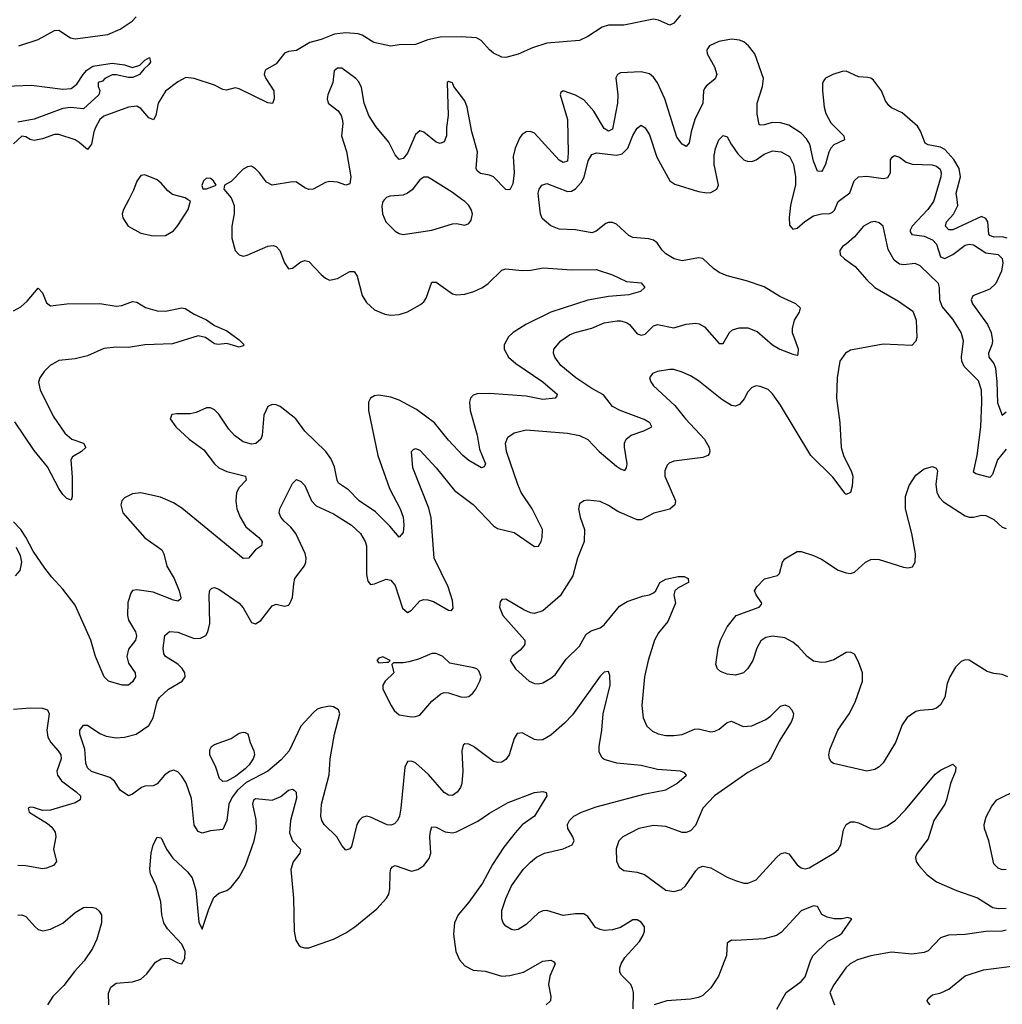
# Model space of a CAD drawing. Header units: inches. Extents: x 2001573 to 2220545, y 644482 to 846830.
# Tile 44 of 256: x 2031540 to 2036331, y 676073 to 680877. Entities that reach past the tile are written whole.
import ezdxf

# ---------------------------------------------------------------- set-up
doc = ezdxf.new("R2010")
doc.units = ezdxf.units.IN
doc.header["$MEASUREMENT"] = 0
doc.layers.add('C0637', color=7, linetype='Continuous')
doc.layers.add('C0638', color=7, linetype='Continuous')

msp = doc.modelspace()

# ---------------------------------------------------------------- linework, layer by layer
at = {"layer": 'C0637', "color": 5}
for points, elevation in [([(2032573.3, 680000), (2032585.2, 679970), (2032585.6, 679930), (2032574.2, 679870), (2032574.7, 679810), (2032590, 679750.7), (2032609, 679729), (2032630, 679723.7), (2032648.5, 679728.5), (2032750, 679771), (2032774.8, 679774.8), (2032790.7, 679770.7), (2032808.1, 679750), (2032830, 679690.6), (2032850, 679660.5), (2032870, 679663.8), (2032910, 679694.6), (2032930, 679701.7), (2032950, 679697.4), (2033010, 679632.8), (2033030, 679615.6), (2033050, 679606), (2033090, 679614.7), (2033150, 679648.9), (2033170, 679648.4), (2033184.8, 679624.8), (2033210, 679530.5), (2033230, 679497), (2033270, 679461.7), (2033320.2, 679440.2), (2033350, 679435.5), (2033390, 679438.6), (2033430, 679451.4), (2033493.6, 679486.4), (2033510, 679500.3), (2033521.4, 679518.6), (2033550, 679595.8), (2033570, 679596), (2033650, 679538.4), (2033670, 679533.7), (2033710, 679537.7), (2033754, 679550), (2033796.9, 679570), (2033824.2, 679590), (2033890, 679654.6), (2033910, 679661.5), (2033990, 679652.6), (2034030, 679654.5), (2034093.7, 679666.3), (2034230, 679656.9), (2034350, 679657.2), (2034430, 679632.2), (2034498.9, 679598.9), (2034570, 679592.4), (2034587.7, 679570), (2034566, 679550), (2034510, 679534.3), (2034410, 679526.6), (2034310, 679508.4), (2034130.1, 679449.9), (2034007.9, 679390), (2033946, 679350), (2033923.2, 679330), (2033901.8, 679290), (2033901.2, 679270), (2033922.9, 679230), (2033958.5, 679198.5), (2034090.2, 679110), (2034160.5, 679050), (2034158.8, 679041.2), (2034151.3, 679030), (2034090, 679023.8), (2034010, 679039.1), (2033830, 679052.1), (2033770, 679051.6), (2033750, 679044.7), (2033738.3, 679030), (2033733.4, 679010), (2033735.8, 678970), (2033770.6, 678850), (2033782.1, 678782.1), (2033811.1, 678710), (2033804.4, 678695.6), (2033791.3, 678690), (2033730, 678726.8), (2033700.4, 678750), (2033630, 678825.3), (2033562.3, 678910), (2033474.6, 678974.6), (2033390, 679019.6), (2033350, 679035), (2033290, 679044.5), (2033270, 679042.2), (2033249.5, 679030.5), (2033240.6, 679010), (2033240.5, 678970), (2033285.1, 678750), (2033342.7, 678590), (2033394.2, 678490), (2033409.4, 678450), (2033412.9, 678410), (2033410, 678375.3), (2033390, 678352.3), (2033344.9, 678404.9), (2033274.8, 678474.8), (2033195.5, 678530), (2033143.3, 678583.3), (2033094.9, 678614.9), (2033087.5, 678630), (2033075.3, 678695.3), (2033055.9, 678735.9), (2033032.9, 678770), (2032929.4, 678869.4), (2032886, 678930), (2032810, 678988.8), (2032790, 678997.4), (2032770, 678998.7), (2032750, 678989.7), (2032730, 678946.6), (2032721.6, 678850), (2032715.7, 678830), (2032691.6, 678808.4), (2032670, 678804.9), (2032630, 678817), (2032587.4, 678847.4), (2032558.6, 678878.6), (2032510, 678952.2), (2032490, 678972.4), (2032470, 678983.1), (2032450, 678982.7), (2032399.3, 678960.7), (2032370, 678953.6), (2032305.5, 678954.5), (2032281, 678950), (2032274, 678930), (2032300.3, 678890), (2032366.7, 678830), (2032438.2, 678778.2), (2032490.2, 678710), (2032510, 678691), (2032550, 678672.4), (2032641.3, 678650), (2032644.6, 678630), (2032610, 678594), (2032596.6, 678570), (2032592.7, 678530), (2032599.1, 678490), (2032613.8, 678450), (2032642.5, 678402.5), (2032706.3, 678350), (2032721.1, 678330), (2032719.9, 678320.1), (2032718, 678310), (2032689.3, 678290.7), (2032654.9, 678250), (2032630, 678248.6), (2032330, 678493.6), (2032290, 678519), (2032226.5, 678546.5), (2032130, 678568.2), (2032090, 678563.8), (2032050, 678544.2), (2032038, 678530), (2032032.9, 678510), (2032042.8, 678470), (2032150, 678349.4), (2032232.3, 678290), (2032242.4, 678270), (2032256.4, 678210), (2032292, 678150), (2032316.8, 678090), (2032324.8, 678055.2), (2032324.2, 678050), (2032310, 678040.3), (2032290, 678044.1), (2032190, 678082.8), (2032110, 678094.5), (2032090, 678090.9), (2032080.8, 678079.2), (2032066.2, 678033.8), (2032064.4, 677970), (2032070, 677946.7), (2032104.3, 677890), (2032109.4, 677870), (2032104.3, 677850), (2032070, 677805.4), (2032061.5, 677770), (2032070, 677736.9), (2032103.2, 677690), (2032104.9, 677670), (2032090, 677646), (2032070.2, 677629.8), (2032039, 677630), (2031973.2, 677650), (2031951.1, 677670), (2031909.2, 677770), (2031885.7, 677850), (2031810, 678019.7), (2031750, 678098.7), (2031696.1, 678156.1), (2031661.3, 678201.3), (2031604.4, 678284.4), (2031570, 678352.3), (2031544.5, 678390), (2031510, 678426)], 320), ([(2034531.3, 676051.3), (2034533, 676130), (2034528.5, 676150), (2034519.3, 676170), (2034474.7, 676214.7), (2034466.4, 676230), (2034466.4, 676250), (2034472, 676270), (2034490, 676300.7), (2034561.5, 676378.5), (2034580.2, 676410), (2034586.3, 676430), (2034585.7, 676450), (2034570, 676473.7), (2034550, 676484.6), (2034530, 676484.6), (2034470, 676447.2), (2034430, 676436.8), (2034390, 676433.5), (2034370, 676437.2), (2034348, 676448), (2034310, 676500.3), (2034290, 676513.6), (2034250, 676514.7), (2034190, 676506.2), (2034110, 676530.2), (2034090, 676529.1), (2034070, 676519.6), (2034010, 676462.6), (2033970, 676437.6), (2033950, 676434.4), (2033937.3, 676437.3), (2033910, 676453.4), (2033897.1, 676470), (2033890.4, 676490), (2033890.3, 676530), (2033910, 676589.3), (2033936.9, 676650), (2033995.2, 676730), (2034030, 676766.9), (2034059.5, 676790), (2034099.1, 676810), (2034190, 676831.3), (2034233.1, 676850), (2034242.8, 676870), (2034236.5, 676890), (2034212.2, 676930), (2034210.2, 676950), (2034219.7, 676970), (2034242, 676990), (2034279.5, 677010), (2034350, 677035.8), (2034590, 677098.9), (2034690, 677119.7), (2034744.4, 677150), (2034790.5, 677190), (2034782, 677202), (2034762, 677210), (2034650, 677218.3), (2034570, 677237.2), (2034450.7, 677250), (2034390, 677266.5), (2034377.5, 677277.5), (2034365.2, 677305.2), (2034364.7, 677330), (2034378.3, 677410), (2034385, 677490), (2034418.8, 677630), (2034417.5, 677677.5), (2034410, 677697.3), (2034390, 677693.7), (2034370, 677674.3), (2034234.9, 677485.1), (2034196, 677444), (2034130, 677385.8), (2034090, 677363.8), (2034070, 677360.7), (2034050, 677364.7), (2033990, 677397.3), (2033966.1, 677393.9), (2033950.7, 677369.3), (2033926.9, 677290), (2033910, 677266.7), (2033890, 677253.7), (2033870, 677251.9), (2033850, 677256.9), (2033752.7, 677330), (2033730, 677341.3), (2033710, 677343.1), (2033702.6, 677337.4), (2033695.6, 677310), (2033701.1, 677210), (2033695.1, 677150), (2033688.2, 677130), (2033672.7, 677107.3), (2033650, 677092), (2033630, 677093.4), (2033610, 677106), (2033533.3, 677193.3), (2033470, 677250.2), (2033450, 677259), (2033430, 677257.6), (2033417.8, 677230), (2033398.2, 677030), (2033390.9, 676990), (2033382.4, 676970), (2033366.9, 676953.1), (2033350, 676947.4), (2033331, 676949), (2033250, 676986), (2033230, 676990.2), (2033210, 676984.6), (2033194.3, 676970), (2033183.5, 676950), (2033156.9, 676843.1), (2033150, 676830.8), (2033130, 676824.7), (2033110, 676847.3), (2033085.2, 676890), (2033024.6, 676950), (2033012.9, 676970), (2033008.3, 676990), (2033012, 677050), (2033048.5, 677191.5), (2033053.6, 677270), (2033073.8, 677390), (2033100.9, 677490), (2033093.7, 677510), (2033070, 677524.6), (2033050, 677527), (2033010, 677519.5), (2032990, 677512.2), (2032970, 677495.3), (2032910, 677429.1), (2032853, 677310), (2032814.5, 677265.5), (2032750, 677209.5), (2032644.3, 677155.7), (2032602.1, 677117.9), (2032576.1, 677083.9), (2032559.3, 677050), (2032549.6, 676970), (2032530, 676925.5), (2032470, 676919.3), (2032430, 676908.2), (2032410, 676915.5), (2032390, 676946), (2032377.5, 677077.5), (2032351.5, 677151.5), (2032330, 677185.3), (2032310, 677207), (2032290, 677214.6), (2032270, 677208.7), (2032246, 677190), (2032210, 677148), (2032190, 677139.3), (2032150, 677136.4), (2032134, 677130), (2032090, 677098), (2032070, 677090.6), (2032030, 677118), (2032001.2, 677161.2), (2031979.5, 677179.5), (2031890, 677209.2), (2031870, 677226.7), (2031862.6, 677250), (2031857.3, 677317.3), (2031832.2, 677390), (2031833, 677410), (2031850, 677435.1), (2031870, 677435.1), (2031930, 677394.7), (2031960.8, 677380.8), (2032010, 677372.9), (2032050, 677375.3), (2032106.8, 677390), (2032170, 677432.8), (2032190.1, 677469.9), (2032210.2, 677549.8), (2032222, 677570), (2032265.5, 677610), (2032331.8, 677650), (2032346, 677670), (2032344.5, 677690), (2032331.6, 677711.6), (2032310, 677731.9), (2032250.3, 677770), (2032243.1, 677783.1), (2032239.3, 677810), (2032247.7, 677872.3), (2032270, 677892.4), (2032310, 677887.7), (2032390, 677857), (2032421.4, 677858.6), (2032447.2, 677872.8), (2032457.7, 677890), (2032467, 677930), (2032463.1, 678070), (2032467, 678093), (2032476.3, 678103.7), (2032490, 678107), (2032510, 678098.7), (2032609.1, 678029.1), (2032630, 678007.8), (2032670, 677936.3), (2032690, 677928.6), (2032714.6, 677945.4), (2032770, 678016.4), (2032790, 678024.7), (2032830, 678016), (2032850, 678019.7), (2032855, 678025), (2032870, 678057.2), (2032875.5, 678124.5), (2032881.8, 678150), (2032928.4, 678211.6), (2032935.5, 678230), (2032936.6, 678250), (2032931.8, 678271.8), (2032885.8, 678370), (2032861.1, 678401.1), (2032828.8, 678430), (2032813.4, 678450), (2032805.3, 678470), (2032808.8, 678490), (2032870, 678614), (2032890, 678632.7), (2032910, 678623.7), (2032930, 678603.7), (2032961.8, 678530), (2032984.8, 678504.8), (2033070, 678465.6), (2033157.4, 678410), (2033201.1, 678370), (2033224.2, 678330), (2033230.6, 678310), (2033229.9, 678170), (2033236.5, 678136.5), (2033250, 678121.7), (2033270, 678124.8), (2033327, 678147), (2033350, 678142.6), (2033370, 678115.6), (2033406.2, 678006.2), (2033430, 677984), (2033450, 677996), (2033490, 678041.4), (2033510, 678047.2), (2033530, 678046.2), (2033557.3, 678037.3), (2033630, 677995.1), (2033645.5, 677994.5), (2033653.7, 678006.3), (2033650, 678042.8), (2033629.4, 678110), (2033560.2, 678250), (2033545.6, 678445.6), (2033534, 678494), (2033455.8, 678690), (2033450.8, 678769.2), (2033459.8, 678780.2), (2033470, 678785.2), (2033490, 678776), (2033570, 678689.6), (2033659.7, 678579.7), (2033750, 678512.1), (2033850, 678406.6), (2033870, 678395), (2033950, 678375.3), (2034050, 678306.3), (2034070, 678307.3), (2034082.6, 678330), (2034087.4, 678350), (2034088.9, 678390), (2034037.7, 678490), (2033985.5, 678570), (2033968.6, 678608.6), (2033913, 678770), (2033907.9, 678810), (2033920.5, 678839.5), (2033950, 678861.3), (2034010, 678875.3), (2034210, 678859.4), (2034268.5, 678848.5), (2034310, 678827.7), (2034364.8, 678770), (2034450, 678698.5), (2034470, 678684.6), (2034490, 678678), (2034499, 678690), (2034501.4, 678710), (2034489.5, 678790.5), (2034489.4, 678810), (2034496.5, 678830), (2034521.1, 678850), (2034583, 678870), (2034621.3, 678890), (2034612, 678910), (2034585.4, 678925.4), (2034467, 678970), (2034430, 678989.3), (2034385.9, 679046), (2034330, 679076.8), (2034251.3, 679130), (2034178, 679190), (2034148.9, 679230), (2034142.6, 679250), (2034144.9, 679270), (2034177.6, 679310), (2034220.7, 679339.3), (2034248.7, 679351.3), (2034330, 679372.1), (2034390, 679397.3), (2034453.2, 679406.8), (2034470, 679407.8), (2034499, 679399), (2034512.6, 679390), (2034550, 679344.8), (2034570, 679338), (2034590, 679342.8), (2034630, 679383.1), (2034650, 679389.8), (2034730, 679373), (2034790, 679391.3), (2034835.6, 679395.6), (2034853, 679392.9), (2034878.1, 679378.1), (2034950, 679297.4), (2034970, 679296.9), (2035000.2, 679350), (2035016, 679364), (2035047.2, 679372.8), (2035090, 679373), (2035135.2, 679355.2), (2035210, 679290.8), (2035246.9, 679270), (2035310, 679245.1), (2035330, 679239.3), (2035336.1, 679243.9), (2035336.4, 679270), (2035308.7, 679348.7), (2035308.5, 679370), (2035318.4, 679410), (2035342, 679450), (2035347.7, 679470), (2035324, 679490), (2035246.7, 679526.7), (2035170, 679573.6), (2035083, 679603), (2034990, 679626.5), (2034950, 679643.6), (2034922.6, 679662.6), (2034870, 679711.6), (2034850, 679714.9), (2034770, 679700.3), (2034730.2, 679710.2), (2034690, 679733.7), (2034672, 679752.1), (2034648.3, 679788.3), (2034630, 679801.7), (2034608, 679808), (2034530, 679813.4), (2034510, 679824.2), (2034450, 679878.8), (2034430, 679887.4), (2034410, 679887.2), (2034398.4, 679881.6), (2034350, 679844.9), (2034330, 679837.6), (2034250, 679852), (2034170, 679854.9), (2034130.3, 679870.3), (2034087.2, 679907.2), (2034079.3, 679930), (2034071.1, 680000)], 340), ([(2032071.8, 680000), (2032046.3, 679950), (2032039.5, 679930), (2032042, 679910), (2032068.7, 679870), (2032130, 679834.7), (2032190, 679822.9), (2032250, 679824.6), (2032290, 679847.2), (2032310, 679872.2), (2032360.4, 679950), (2032371.6, 679991.6), (2032358.1, 680000)], 320), ([(2033319.1, 680000), (2033310.5, 679990), (2033306.2, 679966.2), (2033308, 679930), (2033324.9, 679890), (2033370, 679844.9), (2033390, 679833), (2033410, 679828.4), (2033550, 679850.3), (2033650, 679880.4), (2033670, 679881.6), (2033710, 679874.8), (2033730, 679882.8), (2033741.5, 679898.5), (2033747, 679930), (2033740.7, 679950), (2033729.5, 679970), (2033709.5, 679990), (2033696.1, 680000)], 340), ([(2035305.3, 680000), (2035298.2, 679970), (2035291.4, 679911.4), (2035293.8, 679873.8), (2035310, 679855.4), (2035330, 679859.8), (2035367.7, 679892.3), (2035410, 679919.1), (2035450, 679929.3), (2035489.4, 679930.6), (2035503, 679937), (2035512.8, 679947.2), (2035530.1, 679989.9), (2035543.9, 680000)], 340), ([(2035998.5, 680000), (2035995.5, 679990), (2035968.2, 679950), (2035891.6, 679870), (2035880.9, 679850), (2035882, 679842), (2035889.4, 679829.4), (2035950, 679820.9), (2035990, 679803), (2036010, 679780.8), (2036030, 679719.8), (2036050, 679711.2), (2036090, 679731.6), (2036150, 679777.2), (2036170, 679782.1), (2036190, 679778), (2036250, 679739.2), (2036310.4, 679730.4), (2036330, 679711.3), (2036333.1, 679690), (2036327.7, 679650), (2036299.9, 679590), (2036270, 679562.5), (2036187.7, 679530), (2036178.6, 679510), (2036186.4, 679490), (2036259.5, 679390), (2036277.4, 679350), (2036283.6, 679310), (2036280.4, 679290), (2036263, 679250), (2036264.6, 679230), (2036290, 679198.9), (2036297, 679177), (2036304.3, 679110), (2036307.8, 679007.8), (2036330, 678947.3), (2036350, 678962.9)], 340), ([(2036354.2, 679810), (2036330, 679817.8), (2036290, 679815.6), (2036270, 679823.4), (2036265.8, 679830), (2036259.7, 679890), (2036250, 679907.5), (2036230, 679915.8), (2036090, 679851.3), (2036070, 679850.9), (2036054.4, 679870), (2036059.4, 679890), (2036092.9, 679927.1), (2036114.9, 679970), (2036110.5, 680000)], 320), ([(2036350, 678780.7), (2036307.8, 678730), (2036282.7, 678657.3), (2036270, 678642.7), (2036201.7, 678661.7), (2036190, 678669.7), (2036209, 678750), (2036226.1, 678890), (2036231.7, 679010), (2036230, 679068.7), (2036214.6, 679114.6), (2036144.9, 679184.9), (2036133.3, 679210), (2036131.9, 679230), (2036141.5, 679310), (2036130.8, 679350), (2036090, 679415.8), (2036037.2, 679477.2), (2036026, 679510), (2036025.4, 679570), (2036019.7, 679590), (2035930, 679676.4), (2035906.5, 679686.5), (2035850, 679681.2), (2035830, 679684.5), (2035803, 679703), (2035775, 679755), (2035750, 679869), (2035730, 679885.1), (2035710, 679891.4), (2035690, 679889.6), (2035654.9, 679870), (2035610, 679818), (2035570, 679780.9), (2035551, 679770), (2035538.8, 679750), (2035541, 679730), (2035561, 679710), (2035613.3, 679673.3), (2035670, 679607.7), (2035710, 679570.5), (2035824.2, 679504.2), (2035894.4, 679454.4), (2035910.3, 679410.3), (2035913.7, 679326.3), (2035910, 679309), (2035890, 679287), (2035750, 679294), (2035590, 679264.2), (2035566, 679250), (2035539.5, 679210), (2035525.8, 679130), (2035522.7, 679030), (2035538.2, 678910), (2035544.6, 678790), (2035556, 678750), (2035595.8, 678670), (2035601.5, 678650), (2035599.6, 678600.4), (2035590, 678569.3), (2035570, 678560.7), (2035564.8, 678564.7), (2035504.6, 678644.6), (2035397.2, 678750), (2035250, 678995.6), (2035210, 679051.8), (2035190, 679071.8), (2035150, 679087.3), (2035130, 679089.5), (2035110, 679082), (2035090, 679060.9), (2035072.8, 679027.1), (2035050, 678999.7), (2035030, 678991.2), (2035010, 678993.7), (2034963.3, 679023.3), (2034850, 679115.1), (2034810, 679139.6), (2034770, 679157), (2034730, 679169.5), (2034710, 679169.5), (2034650, 679160.9), (2034624.7, 679150), (2034611, 679130), (2034617.3, 679110), (2034630.7, 679090), (2034734.9, 678994.9), (2034785.5, 678930), (2034879.6, 678830), (2034901.8, 678790), (2034904.9, 678770), (2034900.9, 678759.1), (2034894.9, 678750), (2034870, 678740.3), (2034730, 678722.6), (2034707, 678713), (2034696.9, 678703.1), (2034684.9, 678675.1), (2034685.5, 678650), (2034737.6, 678530), (2034733.6, 678510), (2034710, 678489), (2034631, 678469), (2034570, 678436.9), (2034550, 678436.4), (2034456.4, 678476.4), (2034410, 678506.3), (2034370, 678525.6), (2034308, 678532), (2034290, 678529.2), (2034270, 678515.3), (2034263.8, 678490), (2034272, 678450), (2034293.2, 678390), (2034291.9, 678330), (2034260.2, 678250), (2034237, 678163), (2034174.5, 678065.5), (2034090, 677992.6), (2034050, 677978.9), (2034030, 677982.4), (2033997.3, 677997.2), (2033910, 678048.7), (2033890, 678048), (2033882.8, 678037.2), (2033878.8, 678010), (2033894.8, 677970), (2034002, 677850), (2034002, 677830), (2033997.6, 677822.4), (2033979.5, 677800.5), (2033941, 677770), (2033931.3, 677750), (2033957.3, 677710), (2034024, 677650), (2034050, 677638), (2034070, 677636.3), (2034090, 677642), (2034130, 677663.8), (2034150, 677680.5), (2034203.8, 677756.2), (2034270, 677820.5), (2034301.8, 677878.2), (2034325.5, 677894.5), (2034370, 677910.3), (2034390, 677924.6), (2034464.5, 678015.5), (2034502.4, 678037.6), (2034576.7, 678063.3), (2034610, 678070.2), (2034630, 678080.2), (2034641.4, 678090), (2034660.5, 678130), (2034690, 678146.5), (2034750, 678160.3), (2034779.6, 678159.6), (2034799.3, 678150), (2034800.4, 678130), (2034750, 678105.3), (2034734.7, 678090), (2034729.2, 678070), (2034738, 678030), (2034700.2, 677939.8), (2034654.8, 677885.2), (2034635.8, 677850), (2034603.5, 677750), (2034586.5, 677670), (2034574, 677530), (2034579.5, 677470), (2034597.1, 677430), (2034625.1, 677405.1), (2034652.2, 677392.2), (2034690, 677384.2), (2034730, 677384.5), (2034770, 677389.3), (2034830, 677415.6), (2034850, 677417.5), (2034910, 677401.6), (2034930, 677405.6), (2034950, 677415.9), (2034990, 677448.2), (2035010, 677453.4), (2035067.4, 677427.4), (2035110, 677431.5), (2035177.3, 677462.7), (2035200.7, 677479.3), (2035250, 677527), (2035270, 677534.4), (2035290, 677526), (2035304.4, 677510), (2035312.4, 677490), (2035310.3, 677470), (2035301.3, 677450), (2035243.1, 677356.9), (2035203.8, 677276.2), (2035190, 677257.4), (2035090, 677203.9), (2034927.6, 677090), (2034870, 677029.6), (2034834.3, 676945.7), (2034810, 676918.3), (2034790, 676911), (2034770, 676910.9), (2034690, 676940.4), (2034630, 676944.8), (2034559.1, 676930), (2034480.5, 676890), (2034461.6, 676870), (2034448.8, 676831.2), (2034450.3, 676770.4), (2034462.3, 676742.3), (2034485.9, 676725.9), (2034550, 676717.3), (2034585.8, 676705.8), (2034690, 676630.3), (2034730, 676623.1), (2034766.6, 676633.4), (2034786.6, 676650), (2034836.2, 676723.8), (2034850, 676738), (2034870, 676746.7), (2034910, 676737.8), (2034990, 676692.9), (2035030, 676676), (2035070, 676664.2), (2035090, 676663.7), (2035130, 676679.5), (2035230, 676789), (2035250, 676806.5), (2035270, 676812.9), (2035290, 676807), (2035330, 676752.7), (2035350, 676738.4), (2035370, 676733.7), (2035390, 676738.8), (2035509.6, 676810), (2035530, 676828.8), (2035543.1, 676850), (2035556.6, 676923.4), (2035570, 676950.5), (2035590, 676962.4), (2035610, 676963.7), (2035630, 676958.8), (2035690, 676930.2), (2035710, 676927.1), (2035730, 676928.3), (2035770, 676943.2), (2035810, 676971.3), (2035858.6, 677021.4), (2036004.1, 677195.9), (2036030, 677215.3), (2036090, 677244.9), (2036104.9, 677230), (2036102, 677210), (2036078.5, 677150), (2036058.4, 677070), (2036050, 677049.7), (2035997.1, 676970), (2035970, 676880.7), (2035915.2, 676810), (2035907.9, 676790), (2035911.5, 676770), (2035924, 676750), (2035965.1, 676705.1), (2036010.3, 676670), (2036107.2, 676627.2), (2036210, 676592.2), (2036284.3, 676544.3), (2036310, 676539.7), (2036350, 676541.3)], 360), ([(2031510, 679457), (2031544.8, 679475.3), (2031576.7, 679503.3), (2031630, 679567), (2031650, 679544.4), (2031670, 679496), (2031690, 679480.9), (2031770, 679490.5), (2031930, 679492.7), (2032010, 679479.2), (2032037.1, 679482.9), (2032090, 679502.4), (2032110, 679498), (2032152.7, 679472.7), (2032210, 679456.6), (2032250, 679455.3), (2032330, 679471.3), (2032347.1, 679467.1), (2032390, 679439.6), (2032450, 679411.7), (2032490, 679385.3), (2032550, 679359.3), (2032610, 679315.5), (2032633.4, 679290), (2032630, 679285.2), (2032610, 679279.6), (2032550, 679296.2), (2032508.6, 679291.4), (2032490, 679295.6), (2032445.9, 679325.9), (2032410, 679334.6), (2032284.3, 679295.7), (2032150, 679289.9), (2032070, 679278), (2032010, 679279.3), (2031950, 679272.2), (2031870, 679236.8), (2031810, 679222.8), (2031730, 679213.4), (2031688, 679190), (2031659.3, 679160.7), (2031637.2, 679130), (2031631, 679109), (2031638.7, 679070), (2031702.7, 678942.7), (2031759.5, 678859.5), (2031793, 678830), (2031850.7, 678810), (2031862, 678790), (2031840.2, 678770), (2031796.9, 678743.1), (2031788.1, 678730), (2031795.7, 678644.3), (2031794.7, 678550), (2031790, 678533.2), (2031770, 678540.5), (2031750, 678560.5), (2031730, 678589.7), (2031674.3, 678694.3), (2031610, 678775.4), (2031515.3, 678915.4)], 280), ([(2036358, 677670), (2036330, 677681.3), (2036290, 677686.4), (2036257.2, 677697.2), (2036170, 677752.2), (2036150, 677754), (2036130, 677744.9), (2036102.8, 677717.2), (2036074.7, 677670), (2036062.3, 677637.8), (2036050, 677571), (2036030, 677533.4), (2036010, 677518.4), (2035990, 677510.3), (2035930, 677506.5), (2035910, 677500.9), (2035867.2, 677472.8), (2035843.3, 677436.7), (2035809.7, 677350), (2035750, 677250.7), (2035730, 677230.6), (2035710, 677218), (2035669.6, 677210.4), (2035508.2, 677248.2), (2035496.3, 677256.3), (2035487.7, 677270), (2035485.5, 677290), (2035490, 677315.3), (2035528.5, 677410), (2035583.7, 677490), (2035613.5, 677546.5), (2035649, 677650), (2035649, 677690), (2035630, 677744), (2035610, 677780.5), (2035590, 677790.4), (2035570, 677788.6), (2035510, 677754), (2035470, 677742), (2035450, 677740.3), (2035410, 677746.7), (2035379.3, 677770), (2035337.1, 677817.1), (2035310, 677840.3), (2035270, 677860.3), (2035210, 677868.8), (2035178, 677862), (2035153.9, 677846.1), (2035134, 677810), (2035115.1, 677750), (2035090, 677711), (2035068.7, 677690), (2035030, 677679.1), (2034990, 677684), (2034956.8, 677696.8), (2034942.8, 677710), (2034934.8, 677730), (2034944.9, 677810), (2034956.3, 677850), (2034990, 677914), (2035034, 677970), (2035146, 678010), (2035156.4, 678023.6), (2035158, 678030), (2035130.4, 678070), (2035123, 678090), (2035133.4, 678110), (2035172, 678148), (2035235.1, 678164.9), (2035244.9, 678175.1), (2035259.3, 678230), (2035270, 678246), (2035330, 678281.2), (2035350, 678281.2), (2035410, 678262.9), (2035450, 678245.1), (2035530, 678191.2), (2035570, 678177.4), (2035590, 678175.1), (2035610, 678180.7), (2035664, 678230), (2035690, 678242.4), (2035710, 678244.2), (2035730, 678243), (2035850, 678205.1), (2035870, 678202.4), (2035893.5, 678206.5), (2035906.4, 678230), (2035907.4, 678270), (2035889.1, 678369.1), (2035858.4, 678490), (2035859.3, 678550), (2035876.1, 678603.9), (2035910, 678654), (2035950, 678685.2), (2035990, 678697.2), (2036009.1, 678689.1), (2036015.1, 678675.1), (2036007.3, 678610), (2036012.1, 678570), (2036024.8, 678544.8), (2036044.7, 678524.7), (2036150, 678456.4), (2036170, 678449.8), (2036190, 678449.8), (2036230, 678459.2), (2036250, 678457.6), (2036290, 678437.7), (2036330, 678400.5), (2036350, 678394)], 380), ([(2031522.9, 678302.9), (2031542.5, 678262.5), (2031547.9, 678230), (2031539.8, 678190), (2031517.5, 678162.5)], 320), ([(2031510, 677513.1), (2031590, 677519.1), (2031650, 677518), (2031674.3, 677510), (2031683.5, 677490), (2031671.5, 677410), (2031676.6, 677376.6), (2031691.7, 677350), (2031727.9, 677310), (2031739.4, 677290), (2031741.5, 677270), (2031720.9, 677210), (2031723.9, 677190), (2031743, 677163), (2031815.2, 677110), (2031836.1, 677090), (2031835.6, 677084.4), (2031834, 677070), (2031810, 677055), (2031690, 677019.2), (2031650, 677018.7), (2031606.4, 677033.6), (2031590, 677034.5), (2031581, 677030), (2031585.5, 677010), (2031675.5, 676955.5), (2031696.5, 676936.5), (2031712.2, 676912.2), (2031715.6, 676890), (2031704, 676830), (2031719.6, 676770), (2031704.9, 676750), (2031670, 676736.2), (2031650, 676734.1), (2031570, 676749), (2031530, 676749.8)], 320), ([(2031973.7, 676070), (2031972.3, 676127.7), (2031984.3, 676155.7), (2032010, 676175.8), (2032090, 676182.2), (2032130, 676196.1), (2032159.4, 676220.6), (2032202.3, 676277.7), (2032230, 676294.9), (2032250, 676298.5), (2032270, 676295.6), (2032310, 676274.9), (2032330, 676270.7), (2032344.4, 676295.6), (2032346.3, 676330), (2032330, 676366.6), (2032261, 676441.1), (2032241.8, 676470), (2032232.5, 676510), (2032227.2, 676572.8), (2032204.6, 676650), (2032177.7, 676710), (2032173.4, 676733.4), (2032180.3, 676810), (2032189.8, 676850), (2032210, 676888), (2032230, 676885.5), (2032255.7, 676830), (2032285.9, 676785.9), (2032358.4, 676718.4), (2032379.8, 676690), (2032398.5, 676630), (2032413.3, 676473.3), (2032430, 676438.8), (2032462.6, 676537.4), (2032486.5, 676593.5), (2032510, 676614.7), (2032550, 676627.9), (2032570, 676644.4), (2032610, 676693.2), (2032640.4, 676750), (2032682.9, 676870), (2032693.9, 676926.2), (2032691.9, 676972), (2032675.8, 677050), (2032680.5, 677070), (2032690, 677076.5), (2032770.6, 677069.4), (2032812.6, 677087.4), (2032850, 677118.3), (2032870, 677122), (2032877.8, 677117.8), (2032887.3, 677107.3), (2032890, 677078), (2032860.1, 676970), (2032855.9, 676910), (2032869.4, 676870), (2032909.2, 676830), (2032905.8, 676810), (2032872.4, 676767.6), (2032861.6, 676730), (2032874.6, 676590), (2032877.7, 676430), (2032885.9, 676385.9), (2032901.2, 676361.2), (2032910, 676352.4), (2032927.5, 676347.5), (2032950, 676348.8), (2033070, 676391.3), (2033130, 676421.6), (2033173.7, 676450), (2033280.9, 676539.1), (2033328.7, 676590), (2033338.9, 676610), (2033344, 676636), (2033346.3, 676713.7), (2033350, 676734), (2033356.6, 676743.4), (2033370, 676750.2), (2033450, 676723), (2033480.5, 676730), (2033510.8, 676750), (2033536.6, 676783.4), (2033545, 676810), (2033539.5, 676890), (2033542, 676918), (2033550, 676939.3), (2033570, 676936.9), (2033613.6, 676913.6), (2033650, 676910.1), (2033670, 676913.8), (2033773.7, 676966.2), (2033830, 677006), (2033922.2, 677057.8), (2034050, 677106.3), (2034090.4, 677110.4), (2034106.4, 677106.4), (2034110.4, 677090), (2034050.1, 676989.9), (2033990, 676947.8), (2033955.6, 676910), (2033901.1, 676838.8), (2033845.2, 676754.8), (2033796.8, 676663.2), (2033729.6, 676570.4), (2033676.9, 676510), (2033660.2, 676470), (2033654.2, 676414.2), (2033666.9, 676330), (2033684, 676290), (2033710, 676260.3), (2033750, 676238.6), (2033810, 676234.4), (2033890, 676210.2), (2033930, 676212.6), (2033996.9, 676230), (2034090, 676283.6), (2034128.9, 676288.8), (2034142.3, 676282.3), (2034150.3, 676270), (2034124.5, 676210), (2034118.6, 676170), (2034130.3, 676110), (2034128.4, 676090), (2034106.8, 676070)], 320), ([(2036350, 676730.5), (2036330, 676728.6), (2036310, 676736.3), (2036290, 676758), (2036265.3, 676870), (2036244.9, 676930), (2036243.1, 676950), (2036252.8, 676987.2), (2036280.6, 677039.4), (2036304, 677070), (2036410, 677122)], 380), ([(2031530, 676507.8), (2031550, 676508.9), (2031570, 676501.7), (2031614.4, 676450), (2031630, 676438), (2031651.6, 676431.6), (2031690, 676438.6), (2031750, 676468), (2031810, 676520.3), (2031850, 676544.2), (2031890, 676547), (2031910, 676541.3), (2031927.7, 676527.7), (2031938, 676510), (2031939, 676470), (2031915.5, 676390), (2031895.3, 676344.7), (2031854.6, 676285.4), (2031806.6, 676233.4), (2031754.9, 676165.1), (2031701.1, 676110), (2031675.3, 676070)], 320), ([(2035230.8, 676049.2), (2035277.6, 676130), (2035350, 676184), (2035370, 676207.2), (2035397.5, 676290), (2035408.9, 676311.1), (2035479.7, 676380.3), (2035536.3, 676410), (2035550, 676422), (2035598, 676490), (2035576.3, 676496.3), (2035549.6, 676490.4), (2035510.3, 676490.4), (2035477.1, 676497.1), (2035450.7, 676510.7), (2035430.5, 676550.5), (2035410, 676553.4), (2035350, 676528.6), (2035255, 676425), (2035230, 676408.8), (2035170, 676392.9), (2035030, 676384.2), (2035010, 676386.4), (2034989.8, 676370.3), (2034986, 676310), (2034947.6, 676210), (2034910, 676153.4), (2034870, 676116), (2034850, 676106), (2034810, 676097.8), (2034695.3, 676090), (2034634, 676070)], 340), ([(2036350, 676434), (2036330, 676429.7), (2036250, 676427.6), (2036150, 676413.5), (2036069.2, 676410.8), (2036030, 676396.3), (2035970, 676334.3), (2035950, 676324.8), (2035890, 676317.2), (2035790, 676326.4), (2035690.1, 676309.9), (2035625.5, 676290), (2035588.7, 676270), (2035568.8, 676250), (2035510, 676167.8), (2035489.2, 676130), (2035512.9, 676070)], 360), ([(2035979.1, 676070), (2035970, 676080.7), (2035963.8, 676090), (2035970, 676101.2), (2035990, 676118.7), (2036031.7, 676128.3), (2036070, 676146), (2036150, 676212.4), (2036239.1, 676240.9), (2036390, 676260.2)], 380)]:
    msp.add_lwpolyline(points, dxfattribs=dict(at, elevation=elevation))
for points, elevation in [([(2033310, 677768), (2033290, 677762), (2033281, 677750), (2033290, 677738), (2033330, 677742), (2033338, 677742), (2033346, 677750)], 360), ([(2033570, 677785.1), (2033550, 677785.1), (2033483.4, 677756.6), (2033436.7, 677743.3), (2033410, 677738), (2033362, 677738), (2033354, 677730), (2033364.7, 677690), (2033322, 677650), (2033310.4, 677629.6), (2033310.4, 677610), (2033350.3, 677530.3), (2033365.5, 677505.5), (2033390, 677485.3), (2033450, 677475.3), (2033470, 677476.4), (2033490, 677483.8), (2033548.9, 677551.2), (2033592.6, 677587.4), (2033610, 677593.4), (2033630, 677593), (2033690, 677572.7), (2033710, 677570.6), (2033730, 677574.8), (2033749, 677590), (2033764, 677610), (2033782.7, 677650), (2033789, 677670), (2033779, 677699), (2033768, 677710), (2033754.5, 677714.5), (2033637, 677737), (2033602.7, 677770)], 360), ([(2032530, 677160.4), (2032514.6, 677174.6), (2032495.6, 677230), (2032467.1, 677290), (2032466.2, 677313.8), (2032474, 677330), (2032490, 677339.6), (2032570, 677369.2), (2032610, 677395), (2032630, 677401.3), (2032639.1, 677399.1), (2032651.8, 677391.8), (2032663.8, 677350), (2032682, 677310), (2032684.6, 677290), (2032677.8, 677270), (2032658.8, 677241.2), (2032639, 677221), (2032594.1, 677185.9), (2032550, 677161.8)], 340)]:
    msp.add_lwpolyline(points, close=True, dxfattribs=dict(at, elevation=elevation))
at = {"layer": 'C0638', "color": 5}
for points, elevation in [([(2034761.3, 680898.7), (2034730, 680860.4), (2034710.4, 680850), (2034654.7, 680874.7), (2034630, 680879.8), (2034484.7, 680850), (2034410, 680849.9), (2034379.7, 680840.3), (2034310, 680794), (2034270, 680775.4), (2034110, 680761.6), (2034040.7, 680739.3), (2033970, 680708.4), (2033910, 680691.6), (2033890, 680693.3), (2033850, 680713.7), (2033830, 680729.8), (2033790, 680774.7), (2033767.7, 680787.7), (2033692.4, 680792.4), (2033589.1, 680790.9), (2033530, 680779.3), (2033470, 680755.6), (2033390, 680754.7), (2033350, 680747.6), (2033265.9, 680765.9), (2033210, 680801.1), (2033190, 680807.6), (2033130, 680812.6), (2033074.2, 680805.8), (2033010, 680779.9), (2032953.8, 680766.2), (2032890, 680726.2), (2032850, 680721.8), (2032830, 680713.3), (2032790, 680661.7), (2032736, 680630), (2032731.8, 680610), (2032739.5, 680590), (2032778.8, 680530), (2032779.7, 680490), (2032772.1, 680467.9), (2032750, 680471.9), (2032610, 680540.2), (2032590, 680544.5), (2032547.7, 680532.3), (2032530, 680536.2), (2032490, 680557.3), (2032390, 680589.9), (2032350, 680594.3), (2032310, 680573.2), (2032250, 680527.3), (2032215, 680470), (2032203.2, 680410), (2032191.2, 680388.8), (2032170, 680398), (2032130, 680443), (2032110, 680454.6), (2032070, 680449.6), (2031950, 680406.5), (2031930.9, 680390), (2031909, 680350), (2031901, 680330), (2031890, 680269.6), (2031870, 680242.7), (2031830, 680278.3), (2031810, 680289.9), (2031730, 680315.8), (2031710, 680316.9), (2031650, 680295.4), (2031610, 680287.6), (2031590, 680292.5), (2031570, 680304.9), (2031550, 680308.4), (2031510, 680271.7)], 280), ([(2031535.3, 680750), (2031630, 680779.6), (2031710, 680824.7), (2031730, 680825.5), (2031787.8, 680787.8), (2031810, 680783.6), (2031970, 680804.7), (2032030, 680830.2), (2032088.7, 680870), (2032108.2, 680890)], 280), ([(2036110.5, 680000), (2036106, 680030), (2036127.9, 680110), (2036120.8, 680150), (2036094.3, 680194.3), (2036050, 680242.8), (2036030, 680254), (2035970, 680265.9), (2035954.7, 680274.6), (2035932.8, 680332.8), (2035917, 680357), (2035842.7, 680422.7), (2035790, 680447.2), (2035777.7, 680457.7), (2035761.6, 680481.6), (2035742.1, 680530), (2035702.5, 680582.5), (2035690, 680592.1), (2035675.3, 680595.3), (2035630, 680597.4), (2035570, 680625.9), (2035550, 680624.8), (2035504.7, 680610), (2035468.7, 680591.3), (2035460.4, 680579.6), (2035454.5, 680565.5), (2035454, 680530), (2035462.2, 680450), (2035470, 680418.3), (2035494.1, 680374.1), (2035558, 680310), (2035561.3, 680290), (2035510, 680265.5), (2035495.2, 680250), (2035485.1, 680230), (2035468.8, 680171.2), (2035455.4, 680144.6), (2035450, 680135.6), (2035430, 680138.4), (2035410, 680187.3), (2035391.9, 680270), (2035375.8, 680295.8), (2035350, 680323.2), (2035290, 680362), (2035250, 680373.7), (2035210, 680375.2), (2035170, 680363.5), (2035150, 680361.7), (2035145.6, 680365.6), (2035135.2, 680415.2), (2035135.4, 680470), (2035161.8, 680550), (2035165.7, 680590), (2035124.4, 680710), (2035093.5, 680750), (2035070, 680768.3), (2035050, 680777.3), (2035010, 680781.5), (2034948.4, 680770), (2034903.6, 680750), (2034890.2, 680730), (2034891.1, 680710), (2034927.4, 680647.4), (2034938.7, 680610), (2034931.1, 680588.9), (2034886.9, 680553.1), (2034878.9, 680541.1), (2034874.3, 680530), (2034870.7, 680470), (2034832.3, 680390), (2034814.4, 680330), (2034804.3, 680275.7), (2034790, 680258), (2034770, 680269.8), (2034744.4, 680304.4), (2034686.1, 680490), (2034650, 680568.5), (2034630, 680596.2), (2034610, 680611.9), (2034570, 680623), (2034470, 680617.1), (2034454.3, 680610), (2034447, 680593), (2034455.5, 680510), (2034454, 680470), (2034430, 680343.1), (2034410, 680332.5), (2034390, 680346.6), (2034339.6, 680430), (2034290, 680485.2), (2034250, 680509), (2034190, 680529.6), (2034178, 680522), (2034174.9, 680510), (2034210.6, 680390), (2034214.4, 680225.6), (2034210, 680186.9), (2034190, 680179.4), (2034170, 680191.4), (2034050, 680322.3), (2034030, 680331.4), (2034010, 680329.8), (2033990, 680315.8), (2033978.8, 680301.2), (2033955.3, 680250), (2033946.6, 680210), (2033951.1, 680128.8), (2033944.8, 680075.2), (2033930, 680046), (2033910, 680048.8), (2033850, 680109.8), (2033830, 680118.6), (2033786.8, 680126.8), (2033770, 680138.9), (2033765.2, 680150), (2033771.4, 680231.3), (2033744.5, 680330), (2033721, 680450), (2033710, 680481.6), (2033657, 680550), (2033650, 680568.7), (2033630, 680574.5), (2033624, 680570), (2033629.5, 680410), (2033621.1, 680350), (2033620.5, 680310), (2033610, 680280.5), (2033590, 680272.8), (2033570, 680279.8), (2033510, 680328.8), (2033490, 680334.2), (2033470, 680316.9), (2033430, 680225.8), (2033410, 680199.8), (2033390, 680195.3), (2033370, 680216.9), (2033339.2, 680279.2), (2033275.5, 680355.5), (2033241.4, 680410), (2033219.8, 680470), (2033206.4, 680546.4), (2033193.9, 680573.9), (2033178.9, 680590), (2033110, 680640.4), (2033090, 680639.7), (2033073.1, 680626.9), (2033066.4, 680570), (2033042, 680510), (2033038.3, 680490), (2033043.1, 680470), (2033092.5, 680432.5), (2033107.7, 680410), (2033112.6, 680392.6), (2033114.8, 680370), (2033108.1, 680310), (2033133.1, 680233.1), (2033154.1, 680110), (2033150, 680075.1), (2033130, 680069.8), (2033090, 680083.9), (2033050, 680087.3), (2033030, 680081.8), (2032970, 680050.5), (2032950, 680048.1), (2032930, 680055.8), (2032890, 680083.4), (2032870, 680086.3), (2032770, 680069.1), (2032743.3, 680083.3), (2032709.2, 680129.2), (2032690, 680149.7), (2032670, 680162), (2032650, 680158.9), (2032630, 680146.9), (2032570, 680087.6), (2032538, 680070), (2032534.8, 680050), (2032570, 680008.2), (2032573.3, 680000)], 320), ([(2031430, 680550.3), (2031597, 680557), (2031750, 680538.6), (2031790, 680540.3), (2031818.3, 680561.7), (2031848.9, 680610), (2031867, 680630), (2031896.2, 680650), (2031990, 680664.9), (2032050, 680656.5), (2032090, 680643.8), (2032124.7, 680655.3), (2032150, 680679.1), (2032171.8, 680691.9), (2032177.6, 680670), (2032170, 680658), (2032144.1, 680635.9), (2032123.8, 680610), (2032110, 680602.7), (2032090, 680595.4), (2032070, 680594.3), (2032010, 680608), (2031990, 680607.6), (2031954, 680590), (2031943.5, 680576.5), (2031922, 680570), (2031922, 680550), (2031930.8, 680530.8), (2031924.7, 680510), (2031850, 680442), (2031787.8, 680447.8), (2031750, 680444), (2031610, 680391.8), (2031530, 680376.7)], 260), ([(2034071.1, 680000), (2034067.6, 680030), (2034071.8, 680050), (2034086.4, 680070), (2034110, 680077.2), (2034210, 680038.8), (2034230, 680040.6), (2034250, 680051.2), (2034277.7, 680082.3), (2034291.6, 680108.4), (2034312, 680188), (2034330, 680219.7), (2034352, 680227.9), (2034450, 680215.1), (2034477.6, 680222.4), (2034505.3, 680250), (2034530, 680311.6), (2034550, 680347.3), (2034570, 680362.9), (2034590, 680349.5), (2034610, 680314.5), (2034646.6, 680206.6), (2034709.9, 680089.9), (2034734.5, 680074.5), (2034850, 680037.9), (2034890, 680032.2), (2034910, 680034.3), (2034938.9, 680050), (2034946.8, 680070), (2034926.5, 680170), (2034925.5, 680214.5), (2034931.9, 680248.1), (2034948.9, 680290), (2034970, 680312.3), (2034990, 680306), (2035008.2, 680270), (2035041.6, 680221.6), (2035070, 680193.2), (2035086.7, 680186.7), (2035110, 680185.5), (2035130, 680193.2), (2035170, 680219.9), (2035210, 680237.5), (2035252.7, 680232.7), (2035292.9, 680210), (2035313.4, 680170), (2035323.2, 680110), (2035321.9, 680070), (2035305.3, 680000)], 340), ([(2035543.9, 680000), (2035587.7, 680032.3), (2035608.8, 680091.2), (2035630, 680109.8), (2035670, 680113), (2035750, 680102.4), (2035772.6, 680107.4), (2035785.2, 680130), (2035786.4, 680193.6), (2035793.5, 680206.5), (2035806.1, 680213.9), (2035830, 680206.3), (2035862.3, 680182.3), (2035891.3, 680171.3), (2035988.2, 680168.2), (2036010, 680162.1), (2036027.3, 680147.3), (2036033.2, 680130), (2036031.8, 680110), (2035998.5, 680000)], 340), ([(2032358.1, 680000), (2032347, 680007), (2032284, 680024), (2032261.5, 680041.5), (2032230, 680079.3), (2032210, 680095.9), (2032150, 680119.2), (2032130, 680116.9), (2032110.9, 680089.1), (2032094.9, 680045.1), (2032071.8, 680000)], 320), ([(2033696.1, 680000), (2033650, 680034.3), (2033550, 680097.7), (2033530, 680108.3), (2033510, 680108.3), (2033490, 680095.4), (2033453.1, 680046.9), (2033430.1, 680029.9), (2033410, 680020.8), (2033343.6, 680016.4), (2033327.7, 680010), (2033319.1, 680000)], 340)]:
    msp.add_lwpolyline(points, dxfattribs=dict(at, elevation=elevation))
at = {"layer": 'C0638', "color": 5, "elevation": 320}
msp.add_lwpolyline([(2032450, 680104), (2032436, 680090), (2032427.7, 680067.7), (2032432, 680052), (2032450, 680051.3), (2032490, 680066), (2032498, 680070), (2032484, 680090), (2032470, 680101.2)], close=True, dxfattribs=at)

doc.saveas('drawing.dxf')
